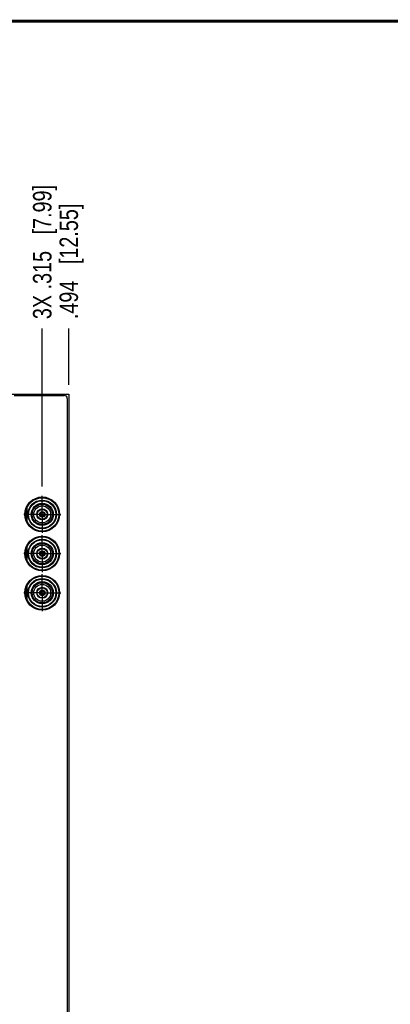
# Model space of a CAD drawing. Header units: inches. Extents: x 0.2 to 16.8, y 0.2 to 10.8.
# Tile 4 of 13: x 4.7 to 7.3, y 4.1 to 10.8. Entities that reach past the tile are written whole.
import ezdxf

# ---------------------------------------------------------------- set-up
doc = ezdxf.new("R2010")
doc.units = ezdxf.units.IN
doc.header["$LTSCALE"] = 0.935
doc.header["$MEASUREMENT"] = 0
doc.linetypes.add('CENTER', pattern=[0.6, 0.375, -0.075, 0.075, -0.075])
doc.layers.get('0').update_dxf_attribs({"linetype": 'CONTINUOUS'})
doc.layers.add('02___PRT_ALL_AXES', color=7, linetype='CONTINUOUS')
doc.layers.add('DIMENSIONS', color=7, linetype='CONTINUOUS')
doc.styles.get("Standard").update_dxf_attribs({"font": 'txt', "width": 0.8})
doc.dimstyles.new('DIMSTYLE_1', dxfattribs={"dimtxt": 0.125, "dimasz": 0.18, "dimexe": 0.18, "dimexo": 0.0625, "dimgap": 0.09, "dimtad": 0, "dimtih": 1, "dimtoh": 1, "dimdec": 3, "dimzin": 4, "dimdsep": 46, "dimtxsty": 'STANDARD', "dimblk": '_FILLED', "dimblk1": '_FILLED', "dimblk2": '_FILLED', "dimcen": 0.09, "dimadec": 0, "dimazin": 0, "dimtp": 0.01, "dimtm": 0.01, "dimtfac": 1, "dimtdec": 3, "dimtofl": 0, "dimtmove": 0, "dimatfit": 3, "dimldrblk": '_FILLED', "dimfxl": 1, "dimtolj": 1, "dimtzin": 4, "dimarcsym": 0})

# ---------------------------------------------------------------- blocks, each defined once
blk = doc.blocks.new('*D17')
at = {"layer": 'DIMENSIONS', "color": 2, "linetype": 'CONTINUOUS'}
blk.add_line((5.0814, 8.3004), (5.0814, 8.6816), dxfattribs=at)
at = {"layer": 'DIMENSIONS', "color": 2, "linetype": 'CONTINUOUS', "insert": (5.0189, 8.7441), "char_height": 0.125, "width": 1.225, "attachment_point": 1, "rotation": 90, "line_spacing_factor": 0.9}
blk.add_mtext('.494{\\Ftxt.shx;\\W1.000000;\\H0.125000; }[12.55]', dxfattribs=at)
blk = doc.blocks.new('_FILLED')
at = {"color": 0, "linetype": 'BYBLOCK'}
blk.add_solid([(0, 0), (-1, 0.174), (-1, -0.174)], dxfattribs=at)
blk = doc.blocks.new('*D19')
at = {"layer": 'DIMENSIONS', "color": 2, "linetype": 'CONTINUOUS'}
blk.add_line((4.902, 7.6118), (4.902, 8.6816), dxfattribs=at)
at = {"layer": 'DIMENSIONS', "color": 2, "linetype": 'CONTINUOUS', "insert": (4.8395, 8.7441), "char_height": 0.125, "width": 1.425, "attachment_point": 1, "rotation": 90, "line_spacing_factor": 0.9}
blk.add_mtext('3X .315{\\Ftxt.shx;\\W1.000000;\\H0.125000; }[7.99]', dxfattribs=at)

msp = doc.modelspace()

# ---------------------------------------------------------------- linework, layer by layer
at = {"color": 7, "linetype": 'CONTINUOUS'}
for p, q in [((4.6218, 8.2379), (5.0814, 8.2379)), ((4.7114, 8.2282), (5.0514, 8.2282)), ((5.0714, 8.2082), (5.0714, 3.2012)), ((5.0814, 8.2379), (5.0814, 3.1709)), ((4.7977, 7.4657), (4.7977, 7.3821)), ((4.7938, 7.4424), (4.7911, 7.4424)), ((4.7938, 7.4054), (4.7911, 7.4054)), ((4.7938, 7.3936), (4.7938, 7.4542)), ((4.8837, 7.4265), (4.8912, 7.4265)), ((4.8837, 7.4213), (4.8912, 7.4213)), ((4.8995, 7.4347), (4.8995, 7.4422)), ((4.8995, 7.4056), (4.8995, 7.4131)), ((4.9046, 7.4422), (4.9046, 7.4347)), ((4.9046, 7.4056), (4.9046, 7.4131)), ((4.9129, 7.4265), (4.9204, 7.4265)), ((4.9204, 7.4213), (4.9129, 7.4213)), ((4.7977, 7.2007), (4.7977, 7.1171)), ((4.7938, 7.1774), (4.7911, 7.1774)), ((4.7938, 7.1404), (4.7911, 7.1404)), ((4.7938, 7.1286), (4.7938, 7.1892)), ((4.8837, 7.1615), (4.8912, 7.1615)), ((4.8837, 7.1563), (4.8912, 7.1563)), ((4.8995, 7.1697), (4.8995, 7.1772)), ((4.8995, 7.1406), (4.8995, 7.1481)), ((4.9046, 7.1772), (4.9046, 7.1697)), ((4.9046, 7.1406), (4.9046, 7.1481)), ((4.9129, 7.1615), (4.9204, 7.1615)), ((4.9204, 7.1563), (4.9129, 7.1563)), ((4.7938, 6.8636), (4.7938, 6.9242)), ((4.7977, 6.9357), (4.7977, 6.8521)), ((4.7938, 6.9124), (4.7911, 6.9124)), ((4.7938, 6.8754), (4.7911, 6.8754)), ((4.8837, 6.8965), (4.8912, 6.8965)), ((4.8837, 6.8913), (4.8912, 6.8913)), ((4.8995, 6.9047), (4.8995, 6.9122)), ((4.8995, 6.8756), (4.8995, 6.8831)), ((4.9046, 6.9122), (4.9046, 6.9047)), ((4.9046, 6.8756), (4.9046, 6.8831)), ((4.9129, 6.8965), (4.9204, 6.8965)), ((4.9204, 6.8913), (4.9129, 6.8913))]:
    msp.add_line(p, q, dxfattribs=at)
at = {"color": 7, "linetype": 'CONTINUOUS', "const_width": 0.02}
msp.add_lwpolyline([(16.75, 10.7586), (0.25, 10.7586)], dxfattribs=at)
at = {"color": 7, "linetype": 'CONTINUOUS'}
for centre, radius in [((4.902, 7.4242), 0.1175), ((4.902, 7.4239), 0.1125), ((4.902, 7.4239), 0.0965), ((4.902, 7.4239), 0.0925), ((4.902, 7.4239), 0.0748), ((4.902, 7.4239), 0.0679), ((4.902, 7.4239), 0.0571), ((4.902, 7.4239), 0.0374), ((4.902, 7.4239), 0.0335), ((4.902, 7.4239), 0.0187), ((4.902, 7.4239), 0.0185), ((4.902, 7.4239), 0.0111), ((4.902, 7.1592), 0.1175), ((4.902, 7.1589), 0.1125), ((4.902, 7.1589), 0.0965), ((4.902, 7.1589), 0.0925), ((4.902, 7.1589), 0.0748), ((4.902, 7.1589), 0.0679), ((4.902, 7.1589), 0.0571), ((4.902, 7.1589), 0.0374), ((4.902, 7.1589), 0.0335), ((4.902, 7.1589), 0.0187), ((4.902, 7.1589), 0.0185), ((4.902, 7.1589), 0.0111), ((4.902, 6.8942), 0.1175), ((4.902, 6.8939), 0.1125), ((4.902, 6.8939), 0.0965), ((4.902, 6.8939), 0.0925), ((4.902, 6.8939), 0.0748), ((4.902, 6.8939), 0.0679), ((4.902, 6.8939), 0.0571), ((4.902, 6.8939), 0.0374), ((4.902, 6.8939), 0.0335), ((4.902, 6.8939), 0.0187), ((4.902, 6.8939), 0.0185), ((4.902, 6.8939), 0.0111)]:
    msp.add_circle(centre, radius, dxfattribs=at)
for centre, radius, start, end in [((5.0514, 8.2082), 0.02, 0, 90), ((4.902, 7.4239), 0.0167, 98.79741, 171.20259), ((4.902, 7.4239), 0.0167, 188.79741, 261.20259), ((4.902, 7.4239), 0.0167, 8.79741, 81.20259), ((4.902, 7.4239), 0.0167, 278.79741, 351.20259), ((4.902, 7.1589), 0.0167, 98.79741, 171.20259), ((4.902, 7.1589), 0.0167, 188.79741, 261.20259), ((4.902, 7.1589), 0.0167, 8.79741, 81.20259), ((4.902, 7.1589), 0.0167, 278.79741, 351.20259), ((4.902, 6.8939), 0.0167, 98.79741, 171.20259), ((4.902, 6.8939), 0.0167, 188.79741, 261.20259), ((4.902, 6.8939), 0.0167, 8.79741, 81.20259), ((4.902, 6.8939), 0.0167, 278.79741, 351.20259)]:
    msp.add_arc(centre, radius, start, end, dxfattribs=at)
at = {"layer": '02___PRT_ALL_AXES', "color": 7, "linetype": 'CENTER'}
for p, q in [((4.902, 7.4242), (4.902, 7.5493)), ((4.902, 7.4242), (4.7769, 7.4242)), ((4.902, 7.4242), (4.902, 7.2991)), ((4.902, 7.4242), (5.0271, 7.4242)), ((4.902, 7.1592), (4.902, 7.2843)), ((4.902, 7.1592), (4.7769, 7.1592)), ((4.902, 7.1592), (4.902, 7.0341)), ((4.902, 7.1592), (5.0271, 7.1592)), ((4.902, 6.8942), (4.902, 7.0193)), ((4.902, 6.8942), (4.7769, 6.8942)), ((4.902, 6.8942), (4.902, 6.7691)), ((4.902, 6.8942), (5.0271, 6.8942))]:
    msp.add_line(p, q, dxfattribs=at)

# ---------------------------------------------------------------- dimensions: what is measured, and where the dimension line sits
at = {"layer": 'DIMENSIONS', "color": 2, "linetype": 'CONTINUOUS'}
dim = msp.add_ordinate_dim(feature_location=(4.902, 7.6118), offset=(0, 1.0699), dtype=1, origin=(4.5874, 7.5493), text='3X <>', dimstyle='DIMSTYLE_1', dxfattribs=at)
dim.commit()
dim.dimension.update_dxf_attribs({"geometry": '*D19', "text_midpoint": (4.902, 9.4566)})
dim = msp.add_ordinate_dim(feature_location=(5.0814, 8.3004), offset=(0, 0.3812), dtype=1, origin=(4.5874, 8.2403), dimstyle='DIMSTYLE_1', dxfattribs=at)
dim.commit()
dim.dimension.update_dxf_attribs({"geometry": '*D17', "text_midpoint": (5.0814, 9.3566)})

doc.saveas('drawing.dxf')
